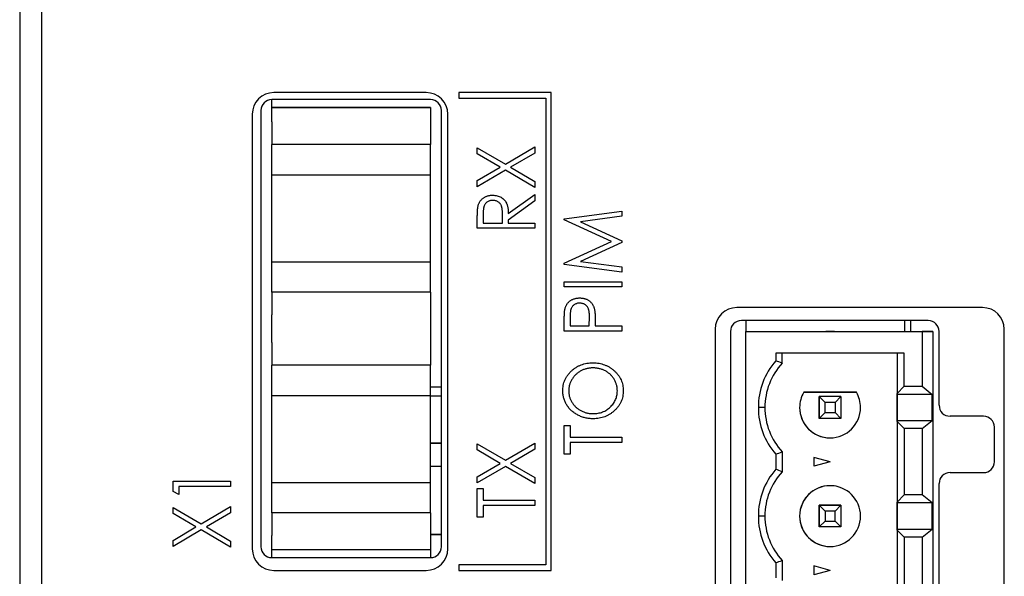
# Model space of a CAD drawing. Header units: millimetres. Extents: x 0 to 420, y 0 to 297.
# Tile 46 of 106: x 79 to 102, y 240 to 253. Entities that reach past the tile are written whole.
import ezdxf

# ---------------------------------------------------------------- set-up
doc = ezdxf.new("R2010")
doc.units = ezdxf.units.MM

msp = doc.modelspace()

# ---------------------------------------------------------------- linework, layer by layer
at = {"color": 7, "linetype": 'Continuous', "lineweight": 25}
for p, q in [((78.967, 259.473), (78.967, 214.773)), ((79.467, 258.873), (79.467, 199.673)), ((84.768, 250.948), (84.768, 251.461)), ((88.418, 251.461), (84.768, 251.461)), ((88.317, 251.623), (84.817, 251.623)), ((91.192, 251.623), (89.067, 251.623)), ((89.067, 251.623), (89.067, 251.498)), ((89.067, 251.498), (91.067, 251.498)), ((91.067, 251.498), (91.067, 240.748)), ((91.192, 240.623), (91.192, 251.623)), ((84.518, 251.211), (84.518, 241.166)), ((88.418, 251.278), (84.768, 251.278)), ((84.768, 251.278), (88.418, 251.278)), ((88.418, 251.278), (88.418, 250.428)), ((88.418, 251.278), (88.418, 251.278)), ((88.668, 241.166), (88.668, 251.211)), ((84.317, 251.123), (84.317, 241.123)), ((88.817, 241.123), (88.817, 251.123)), ((84.768, 250.948), (84.768, 250.428)), ((88.418, 250.428), (84.768, 250.428)), ((84.768, 249.728), (84.768, 250.428)), ((88.418, 249.728), (88.418, 250.428)), ((89.494, 250.215), (89.494, 250.355)), ((89.494, 250.355), (90.141, 249.975)), ((90.141, 249.975), (90.817, 250.372)), ((90.817, 250.372), (90.817, 250.231)), ((90.022, 249.905), (89.494, 250.215)), ((90.817, 250.231), (90.261, 249.905)), ((89.494, 249.596), (90.022, 249.905)), ((90.141, 249.835), (89.494, 249.456)), ((90.817, 249.439), (90.141, 249.835)), ((90.261, 249.905), (90.817, 249.579)), ((84.768, 247.728), (84.768, 249.728)), ((84.768, 249.728), (84.768, 249.728)), ((84.768, 249.728), (88.418, 249.728)), ((88.418, 247.728), (88.418, 249.728)), ((89.494, 249.456), (89.494, 249.596)), ((90.817, 249.579), (90.817, 249.439)), ((90.207, 248.837), (90.817, 249.278)), ((90.817, 249.278), (90.817, 249.128)), ((90.817, 249.128), (90.207, 248.687)), ((89.494, 248.498), (89.494, 248.741)), ((89.63, 248.836), (89.63, 248.616)), ((90.071, 248.616), (90.073, 248.831)), ((91.494, 248.72), (92.817, 248.896)), ((91.494, 248.691), (91.494, 248.72)), ((92.817, 248.776), (91.867, 248.65)), ((92.817, 248.896), (92.817, 248.776)), ((90.817, 248.498), (89.494, 248.498)), ((89.63, 248.616), (90.071, 248.616)), ((90.207, 248.687), (90.207, 248.616)), ((90.207, 248.616), (90.817, 248.616)), ((90.817, 248.616), (90.817, 248.498)), ((92.58, 248.192), (91.494, 248.691)), ((91.867, 248.65), (92.817, 248.214)), ((91.494, 247.693), (92.58, 248.192)), ((92.817, 248.171), (91.867, 247.734)), ((92.817, 248.214), (92.817, 248.171)), ((84.768, 247.728), (84.768, 247.728)), ((84.768, 247.028), (84.768, 247.728)), ((84.768, 247.728), (88.418, 247.728)), ((84.768, 247.728), (88.418, 247.728)), ((88.418, 247.028), (88.418, 247.728)), ((88.418, 247.728), (88.418, 247.728)), ((91.494, 247.664), (91.494, 247.693)), ((92.817, 247.488), (91.494, 247.664)), ((91.867, 247.734), (92.817, 247.608)), ((92.817, 247.608), (92.817, 247.488)), ((91.494, 247.149), (91.494, 247.268)), ((91.494, 247.268), (92.817, 247.268)), ((92.817, 247.149), (91.494, 247.149)), ((92.817, 247.268), (92.817, 247.149)), ((84.768, 247.028), (84.768, 246.508)), ((88.418, 247.028), (84.768, 247.028)), ((88.418, 247.028), (88.418, 246.178)), ((101.117, 246.673), (95.467, 246.673)), ((84.768, 245.868), (84.768, 246.508)), ((91.63, 246.471), (91.63, 246.25)), ((92.071, 246.25), (92.074, 246.461)), ((91.494, 246.132), (91.494, 246.375)), ((91.63, 246.25), (92.071, 246.25)), ((92.207, 246.338), (92.207, 246.25)), ((92.207, 246.25), (92.817, 246.25)), ((92.817, 246.25), (92.817, 246.132)), ((99.868, 246.373), (95.568, 246.373)), ((95.674, 246.373), (95.674, 246.123)), ((99.324, 246.373), (99.324, 246.123)), ((99.324, 246.373), (99.324, 246.123)), ((99.468, 246.123), (99.468, 246.373)), ((88.418, 246.198), (88.418, 245.348)), ((92.817, 246.132), (91.494, 246.132)), ((94.967, 246.173), (94.967, 210.173)), ((95.318, 246.123), (95.318, 210.123)), ((95.674, 246.123), (95.674, 246.123)), ((95.674, 246.123), (99.509, 246.123)), ((95.674, 246.123), (99.724, 246.123)), ((95.674, 210.123), (95.674, 246.123)), ((97.509, 246.123), (97.71, 246.123)), ((97.609, 246.123), (97.509, 246.123)), ((97.71, 246.123), (97.609, 246.123)), ((99.509, 246.123), (99.509, 246.123)), ((99.509, 246.123), (99.974, 246.123)), ((99.974, 246.123), (99.724, 246.123)), ((99.724, 246.123), (99.724, 244.861)), ((99.974, 246.123), (99.974, 246.123)), ((99.974, 246.123), (99.974, 210.123)), ((100.118, 244.423), (100.118, 246.123)), ((101.617, 210.173), (101.617, 246.173)), ((84.768, 245.868), (84.768, 245.348)), ((99.312, 245.623), (96.359, 245.623)), ((96.359, 245.623), (96.359, 245.45)), ((96.509, 245.393), (96.509, 245.623)), ((99.156, 245.623), (99.156, 244.695)), ((99.156, 245.623), (99.156, 210.623)), ((99.312, 244.861), (99.312, 245.623)), ((88.418, 245.348), (84.768, 245.348)), ((84.768, 244.648), (84.768, 245.348)), ((88.418, 244.648), (88.418, 245.348)), ((99.156, 244.695), (99.312, 244.861)), ((99.312, 244.861), (99.724, 244.861)), ((99.724, 244.861), (99.961, 244.676)), ((84.768, 242.648), (84.768, 244.648)), ((84.768, 244.648), (84.768, 244.648)), ((84.768, 244.648), (88.418, 244.648)), ((88.668, 244.845), (88.418, 244.845)), ((88.418, 242.648), (88.418, 244.648)), ((88.668, 244.633), (88.418, 244.633)), ((88.668, 244.633), (88.418, 244.633)), ((97.003, 244.723), (97.003, 244.723)), ((97.003, 244.723), (98.215, 244.723)), ((98.215, 244.723), (97.003, 244.723)), ((97.493, 244.489), (97.359, 244.623)), ((97.859, 244.623), (97.359, 244.623)), ((97.359, 244.623), (97.359, 244.123)), ((97.359, 244.623), (97.359, 244.623)), ((97.859, 244.623), (97.359, 244.623)), ((97.359, 244.123), (97.359, 244.623)), ((97.725, 244.489), (97.859, 244.623)), ((97.859, 244.623), (97.859, 244.123)), ((98.215, 244.723), (98.215, 244.723)), ((99.156, 244.676), (99.156, 244.695)), ((99.961, 244.676), (99.156, 244.676)), ((99.156, 244.071), (99.156, 244.676)), ((99.961, 244.071), (99.961, 244.676)), ((97.725, 244.489), (97.493, 244.489)), ((97.493, 244.257), (97.493, 244.489)), ((97.725, 244.489), (97.725, 244.257)), ((96.109, 244.373), (95.959, 244.373)), ((96.909, 244.373), (96.909, 244.373)), ((97.359, 244.123), (97.493, 244.257)), ((97.493, 244.257), (97.725, 244.257)), ((97.859, 244.123), (97.725, 244.257)), ((101.139, 244.173), (100.368, 244.173)), ((91.494, 243.299), (91.494, 243.961)), ((91.494, 243.961), (91.63, 243.961)), ((91.63, 243.961), (91.63, 243.689)), ((97.859, 244.123), (97.359, 244.123)), ((99.156, 244.051), (99.156, 244.071)), ((99.156, 244.071), (99.961, 244.071)), ((99.312, 243.886), (99.156, 244.051)), ((99.156, 244.051), (99.156, 242.195)), ((99.724, 243.886), (99.961, 244.071)), ((99.724, 243.886), (99.312, 243.886)), ((99.312, 243.886), (99.312, 242.361)), ((99.724, 243.886), (99.724, 242.361)), ((101.389, 243.123), (101.389, 243.923)), ((88.418, 243.551), (88.668, 243.551)), ((88.668, 243.551), (88.418, 243.551)), ((89.494, 243.537), (90.141, 243.157)), ((89.494, 243.396), (89.494, 243.537)), ((90.141, 243.157), (90.817, 243.554)), ((90.817, 243.554), (90.817, 243.413)), ((91.63, 243.689), (92.817, 243.689)), ((92.817, 243.571), (91.63, 243.571)), ((91.63, 243.571), (91.63, 243.299)), ((92.817, 243.689), (92.817, 243.571)), ((97.515, 243.679), (97.515, 243.679)), ((90.022, 243.087), (89.494, 243.396)), ((90.817, 243.413), (90.261, 243.087)), ((91.63, 243.299), (91.494, 243.299)), ((96.359, 243.296), (96.359, 242.95)), ((96.509, 243.353), (96.509, 242.893)), ((89.494, 242.778), (90.022, 243.087)), ((90.261, 243.087), (90.817, 242.761)), ((97.609, 243.123), (97.234, 243.224)), ((97.234, 243.224), (97.234, 243.023)), ((97.609, 243.123), (97.234, 243.023)), ((88.668, 243.016), (88.418, 243.016)), ((90.141, 243.017), (89.494, 242.638)), ((90.817, 242.621), (90.141, 243.017)), ((100.368, 242.873), (101.139, 242.873)), ((82.494, 242.441), (82.494, 242.675)), ((82.494, 242.675), (83.817, 242.675)), ((83.817, 242.675), (83.817, 242.557)), ((84.768, 242.648), (84.768, 242.648)), ((84.768, 241.948), (84.768, 242.648)), ((84.768, 242.648), (88.418, 242.648)), ((84.768, 242.648), (88.418, 242.648)), ((88.418, 242.648), (88.418, 242.648)), ((88.418, 241.948), (88.418, 242.648)), ((89.494, 242.638), (89.494, 242.778)), ((90.817, 242.761), (90.817, 242.621)), ((100.118, 213.623), (100.118, 242.623)), ((82.63, 242.37), (82.494, 242.441)), ((83.817, 242.557), (82.63, 242.557)), ((82.63, 242.557), (82.63, 242.37)), ((89.494, 242.51), (89.63, 242.51)), ((89.494, 241.849), (89.494, 242.51)), ((89.63, 242.51), (89.63, 242.239)), ((97.704, 242.567), (97.704, 242.567)), ((99.156, 242.195), (99.312, 242.361)), ((99.724, 242.361), (99.312, 242.361)), ((99.961, 242.176), (99.724, 242.361)), ((89.63, 242.239), (90.817, 242.239)), ((90.817, 242.239), (90.817, 242.12)), ((99.156, 242.176), (99.156, 242.195)), ((99.961, 242.176), (99.156, 242.176)), ((99.156, 241.571), (99.156, 242.176)), ((99.961, 241.571), (99.961, 242.176)), ((82.494, 242.073), (83.141, 241.694)), ((82.494, 241.933), (82.494, 242.073)), ((83.022, 241.624), (82.494, 241.933)), ((83.141, 241.694), (83.817, 242.09)), ((83.817, 241.95), (83.261, 241.624)), ((83.817, 242.09), (83.817, 241.95)), ((84.768, 241.948), (84.768, 241.428)), ((88.418, 241.948), (84.768, 241.948)), ((88.418, 241.948), (88.418, 241.098)), ((90.817, 242.12), (89.63, 242.12)), ((89.63, 242.12), (89.63, 241.849)), ((97.359, 242.123), (97.493, 241.989)), ((97.859, 242.123), (97.359, 242.123)), ((97.359, 241.623), (97.359, 242.123)), ((97.359, 242.123), (97.359, 242.123)), ((97.359, 242.123), (97.359, 241.623)), ((97.359, 242.123), (97.859, 242.123)), ((97.725, 241.989), (97.493, 241.989)), ((97.493, 241.989), (97.493, 241.757)), ((97.725, 241.989), (97.859, 242.123)), ((97.725, 241.757), (97.725, 241.989)), ((97.859, 242.123), (97.859, 241.623)), ((89.63, 241.849), (89.494, 241.849)), ((96.109, 241.873), (95.959, 241.873)), ((96.909, 241.873), (96.909, 241.873)), ((97.359, 241.623), (97.493, 241.757)), ((97.493, 241.757), (97.725, 241.757)), ((97.859, 241.623), (97.725, 241.757)), ((82.494, 241.314), (83.022, 241.624)), ((83.141, 241.554), (82.494, 241.174)), ((83.817, 241.157), (83.141, 241.554)), ((83.261, 241.624), (83.817, 241.297)), ((88.418, 241.451), (88.668, 241.451)), ((88.668, 241.451), (88.418, 241.451)), ((97.859, 241.623), (97.359, 241.623)), ((99.156, 241.551), (99.156, 241.571)), ((99.156, 241.571), (99.961, 241.571)), ((99.156, 241.551), (99.156, 239.695)), ((99.312, 241.386), (99.156, 241.551)), ((99.724, 241.386), (99.961, 241.571)), ((82.494, 241.174), (82.494, 241.314)), ((83.817, 241.297), (83.817, 241.157)), ((84.768, 240.916), (84.768, 241.428)), ((99.312, 241.386), (99.312, 239.861)), ((99.724, 241.386), (99.312, 241.386)), ((99.724, 241.386), (99.724, 239.861)), ((88.418, 241.098), (84.768, 241.098)), ((88.418, 241.098), (88.418, 240.916)), ((97.515, 241.179), (97.515, 241.179)), ((84.768, 240.916), (88.418, 240.916)), ((96.359, 240.796), (96.359, 240.45)), ((96.509, 240.853), (96.509, 240.393)), ((84.817, 240.623), (88.317, 240.623)), ((89.067, 240.748), (89.067, 240.623)), ((91.067, 240.748), (89.067, 240.748)), ((89.067, 240.623), (91.192, 240.623)), ((97.609, 240.623), (97.234, 240.724)), ((97.234, 240.724), (97.234, 240.523)), ((97.609, 240.623), (97.234, 240.523))]:
    msp.add_line(p, q, dxfattribs=at)
for centre, radius, start, end in [((84.817, 251.123), 0.5, 90, 180), ((84.768, 251.211), 0.25, 90, 180), ((88.317, 251.123), 0.5, 0, 90), ((88.418, 251.211), 0.25, 0, 90), ((95.467, 246.173), 0.5, 90, 180), ((101.117, 246.173), 0.5, 0, 90), ((95.568, 246.123), 0.25, 90, 180), ((99.868, 246.123), 0.25, 0, 90), ((97.609, 244.373), 1.65, 139.2509, 180), ((97.609, 244.373), 1.5, 137.1666, 180), ((97.609, 244.373), 0.7, 150, 180), ((97.609, 244.373), 0.7, 150, 180), ((97.609, 244.373), 0.7, 360, 30), ((100.368, 244.423), 0.25, 180, 270), ((97.609, 244.373), 1.65, 180, 220.7491), ((97.609, 244.373), 1.5, 180, 222.8334), ((97.609, 244.373), 0.7, 180, 360), ((97.609, 244.373), 0.7, 180, 262.2325), ((101.139, 243.923), 0.25, 0, 90), ((101.139, 243.123), 0.25, 270, 0), ((97.609, 241.873), 1.65, 139.2509, 180), ((97.609, 241.873), 1.5, 137.1666, 180), ((100.368, 242.623), 0.25, 90, 180), ((97.609, 241.873), 0.7, 360, 180), ((97.609, 241.873), 0.7, 82.2325, 180), ((97.609, 241.873), 1.65, 180, 220.7491), ((97.609, 241.873), 1.5, 180, 222.8334), ((97.609, 241.873), 0.7, 180, 360), ((97.609, 241.873), 0.7, 180, 262.2325), ((84.817, 241.123), 0.5, 180, 270), ((84.768, 241.166), 0.25, 180, 270), ((88.317, 241.123), 0.5, 270, 0), ((88.418, 241.166), 0.25, 270, 0)]:
    msp.add_arc(centre, radius, start, end, dxfattribs=at)
for points, knots in [([(89.512, 249.016), (89.515, 249.025), (89.52, 249.043), (89.53, 249.068), (89.541, 249.092), (89.555, 249.115), (89.57, 249.136), (89.588, 249.157), (89.607, 249.176), (89.629, 249.193), (89.652, 249.209), (89.676, 249.223), (89.701, 249.235), (89.728, 249.244), (89.756, 249.252), (89.786, 249.257), (89.817, 249.26), (89.838, 249.261), (89.848, 249.261)], [0, 0, 0, 0, 0.06137, 0.121462, 0.18104, 0.239973, 0.299038, 0.358367, 0.41839, 0.479895, 0.542187, 0.603964, 0.666208, 0.729963, 0.794015, 0.860493, 0.929231, 1, 1, 1, 1]), ([(89.848, 249.261), (89.866, 249.26), (89.9, 249.259), (89.95, 249.25), (89.996, 249.235), (90.04, 249.215), (90.078, 249.188), (90.113, 249.157), (90.141, 249.12), (90.161, 249.086), (90.174, 249.056), (90.183, 249.031), (90.19, 249.003), (90.196, 248.974), (90.201, 248.943), (90.204, 248.909), (90.206, 248.874), (90.207, 248.85), (90.207, 248.837)], [0, 0, 0, 0, 0.083486, 0.162691, 0.239132, 0.314448, 0.38834, 0.460674, 0.533749, 0.608619, 0.648221, 0.689953, 0.734556, 0.781631, 0.831631, 0.884691, 0.940504, 1, 1, 1, 1]), ([(89.494, 248.741), (89.494, 248.757), (89.495, 248.788), (89.495, 248.833), (89.497, 248.873), (89.499, 248.91), (89.501, 248.942), (89.504, 248.971), (89.508, 248.995), (89.511, 249.009), (89.512, 249.016)], [0, 0, 0, 0, 0.176242, 0.33814, 0.4848, 0.616193, 0.734395, 0.837422, 0.92561, 1, 1, 1, 1]), ([(89.848, 249.142), (89.837, 249.142), (89.816, 249.141), (89.786, 249.134), (89.756, 249.124), (89.729, 249.109), (89.704, 249.091), (89.683, 249.069), (89.666, 249.046), (89.654, 249.023), (89.647, 249.004), (89.642, 248.986), (89.639, 248.967), (89.636, 248.945), (89.633, 248.921), (89.631, 248.895), (89.63, 248.866), (89.63, 248.846), (89.63, 248.836)], [0, 0, 0, 0, 0.074191, 0.146661, 0.218287, 0.291153, 0.362589, 0.431509, 0.499496, 0.568195, 0.604878, 0.646485, 0.692944, 0.744068, 0.799929, 0.861769, 0.928438, 1, 1, 1, 1]), ([(90.073, 248.831), (90.073, 248.841), (90.073, 248.86), (90.071, 248.889), (90.07, 248.915), (90.067, 248.939), (90.064, 248.961), (90.059, 248.981), (90.054, 248.999), (90.047, 249.02), (90.035, 249.044), (90.017, 249.069), (89.995, 249.091), (89.97, 249.109), (89.942, 249.124), (89.912, 249.134), (89.88, 249.141), (89.859, 249.142), (89.848, 249.142)], [0, 0, 0, 0, 0.068863, 0.132962, 0.192308, 0.247606, 0.298352, 0.345265, 0.387913, 0.426515, 0.4981, 0.568178, 0.6378, 0.709566, 0.781164, 0.8528, 0.924944, 1, 1, 1, 1]), ([(91.514, 246.657), (91.517, 246.666), (91.522, 246.683), (91.532, 246.707), (91.543, 246.731), (91.557, 246.753), (91.572, 246.773), (91.589, 246.793), (91.608, 246.812), (91.629, 246.829), (91.652, 246.845), (91.676, 246.858), (91.701, 246.869), (91.728, 246.878), (91.757, 246.886), (91.786, 246.891), (91.817, 246.894), (91.838, 246.895), (91.849, 246.895)], [0, 0, 0, 0, 0.060059, 0.119271, 0.178021, 0.236192, 0.294233, 0.352655, 0.412618, 0.473707, 0.535492, 0.597493, 0.659761, 0.72359, 0.789634, 0.85688, 0.927111, 1, 1, 1, 1]), ([(91.849, 246.895), (91.86, 246.895), (91.881, 246.894), (91.913, 246.891), (91.942, 246.886), (91.97, 246.879), (91.997, 246.87), (92.023, 246.859), (92.046, 246.845), (92.069, 246.83), (92.09, 246.813), (92.109, 246.794), (92.126, 246.774), (92.141, 246.752), (92.155, 246.729), (92.167, 246.704), (92.177, 246.678), (92.182, 246.659), (92.185, 246.65)], [0, 0, 0, 0, 0.072301, 0.141341, 0.208081, 0.272345, 0.335144, 0.396167, 0.456654, 0.516293, 0.57557, 0.634977, 0.69373, 0.752737, 0.811985, 0.873212, 0.935511, 1, 1, 1, 1]), ([(91.85, 246.776), (91.839, 246.776), (91.818, 246.775), (91.787, 246.768), (91.758, 246.758), (91.73, 246.743), (91.705, 246.725), (91.683, 246.703), (91.666, 246.679), (91.654, 246.657), (91.647, 246.637), (91.642, 246.62), (91.639, 246.6), (91.636, 246.579), (91.633, 246.555), (91.631, 246.529), (91.63, 246.501), (91.63, 246.481), (91.63, 246.471)], [0, 0, 0, 0, 0.074077, 0.14704, 0.219134, 0.292431, 0.364752, 0.434003, 0.502747, 0.571341, 0.608548, 0.650091, 0.695874, 0.74692, 0.802696, 0.863212, 0.929164, 1, 1, 1, 1]), ([(92.074, 246.461), (92.074, 246.472), (92.074, 246.492), (92.072, 246.52), (92.071, 246.547), (92.068, 246.572), (92.065, 246.594), (92.06, 246.614), (92.056, 246.632), (92.048, 246.653), (92.036, 246.677), (92.019, 246.703), (91.997, 246.724), (91.971, 246.743), (91.944, 246.758), (91.914, 246.768), (91.882, 246.775), (91.861, 246.776), (91.85, 246.776)], [0, 0, 0, 0, 0.07024, 0.135145, 0.195923, 0.251478, 0.303099, 0.349724, 0.391952, 0.430316, 0.501462, 0.570413, 0.64003, 0.71087, 0.782309, 0.853705, 0.925405, 1, 1, 1, 1]), ([(91.494, 246.375), (91.494, 246.392), (91.494, 246.424), (91.496, 246.47), (91.497, 246.511), (91.499, 246.549), (91.502, 246.582), (91.505, 246.611), (91.509, 246.636), (91.513, 246.651), (91.514, 246.657)], [0, 0, 0, 0, 0.1765, 0.339033, 0.485754, 0.617639, 0.735674, 0.838185, 0.926155, 1, 1, 1, 1]), ([(92.185, 246.65), (92.187, 246.642), (92.191, 246.626), (92.195, 246.598), (92.199, 246.566), (92.202, 246.529), (92.204, 246.488), (92.206, 246.442), (92.207, 246.391), (92.207, 246.356), (92.207, 246.338)], [0, 0, 0, 0, 0.075267, 0.16517, 0.268123, 0.386045, 0.518071, 0.664413, 0.825039, 1, 1, 1, 1]), ([(91.46, 244.75), (91.461, 244.773), (91.462, 244.817), (91.472, 244.883), (91.487, 244.946), (91.51, 245.006), (91.538, 245.063), (91.573, 245.117), (91.614, 245.168), (91.66, 245.216), (91.712, 245.259), (91.766, 245.298), (91.824, 245.33), (91.885, 245.356), (91.948, 245.377), (92.015, 245.392), (92.084, 245.401), (92.131, 245.402), (92.155, 245.402)], [0, 0, 0, 0, 0.064104, 0.126014, 0.186625, 0.246145, 0.305982, 0.366044, 0.427564, 0.490819, 0.554465, 0.617089, 0.678994, 0.740698, 0.803338, 0.866874, 0.932422, 1, 1, 1, 1]), ([(92.155, 245.402), (92.179, 245.402), (92.226, 245.401), (92.295, 245.392), (92.361, 245.377), (92.424, 245.357), (92.485, 245.33), (92.542, 245.298), (92.598, 245.26), (92.649, 245.216), (92.696, 245.169), (92.738, 245.118), (92.773, 245.065), (92.802, 245.009), (92.824, 244.95), (92.84, 244.889), (92.849, 244.825), (92.851, 244.782), (92.851, 244.76)], [0, 0, 0, 0, 0.067676, 0.133308, 0.197164, 0.260044, 0.322297, 0.384875, 0.448118, 0.512522, 0.576512, 0.638504, 0.698603, 0.757964, 0.817071, 0.876579, 0.937335, 1, 1, 1, 1]), ([(92.155, 245.284), (92.142, 245.283), (92.117, 245.283), (92.079, 245.28), (92.043, 245.274), (92.007, 245.267), (91.972, 245.257), (91.938, 245.245), (91.905, 245.231), (91.873, 245.215), (91.842, 245.197), (91.813, 245.177), (91.786, 245.155), (91.76, 245.132), (91.735, 245.107), (91.712, 245.08), (91.691, 245.051), (91.671, 245.021), (91.654, 244.989), (91.638, 244.957), (91.625, 244.925), (91.615, 244.892), (91.606, 244.858), (91.601, 244.824), (91.597, 244.79), (91.596, 244.767), (91.596, 244.755)], [0, 0, 0, 0, 0.044919, 0.08905, 0.132276, 0.174972, 0.217126, 0.258747, 0.300507, 0.34247, 0.384109, 0.425337, 0.466349, 0.507137, 0.54809, 0.589169, 0.630974, 0.673322, 0.715613, 0.757165, 0.797878, 0.838521, 0.878703, 0.918922, 0.959105, 1, 1, 1, 1]), ([(92.716, 244.755), (92.715, 244.767), (92.715, 244.791), (92.711, 244.826), (92.706, 244.861), (92.697, 244.894), (92.687, 244.928), (92.674, 244.96), (92.659, 244.992), (92.642, 245.023), (92.623, 245.053), (92.602, 245.081), (92.579, 245.108), (92.555, 245.133), (92.528, 245.156), (92.5, 245.177), (92.471, 245.197), (92.44, 245.215), (92.407, 245.231), (92.374, 245.245), (92.34, 245.257), (92.305, 245.267), (92.268, 245.274), (92.231, 245.28), (92.194, 245.283), (92.168, 245.283), (92.155, 245.284)], [0, 0, 0, 0, 0.041667, 0.082893, 0.123569, 0.1639, 0.204296, 0.24503, 0.286014, 0.327306, 0.368809, 0.409593, 0.450083, 0.49066, 0.53132, 0.572232, 0.61356, 0.655576, 0.697656, 0.739826, 0.781875, 0.824464, 0.867301, 0.91067, 0.954941, 1, 1, 1, 1]), ([(92.162, 244.113), (92.146, 244.113), (92.115, 244.114), (92.068, 244.118), (92.023, 244.125), (91.978, 244.134), (91.934, 244.146), (91.891, 244.161), (91.849, 244.178), (91.808, 244.198), (91.768, 244.22), (91.731, 244.245), (91.695, 244.271), (91.662, 244.299), (91.632, 244.329), (91.603, 244.361), (91.576, 244.395), (91.552, 244.431), (91.531, 244.468), (91.512, 244.506), (91.496, 244.545), (91.483, 244.584), (91.473, 244.625), (91.466, 244.666), (91.461, 244.707), (91.461, 244.736), (91.46, 244.75)], [0, 0, 0, 0, 0.044812, 0.089014, 0.132753, 0.176185, 0.219292, 0.262346, 0.305669, 0.349002, 0.392267, 0.434635, 0.47621, 0.517263, 0.558193, 0.599008, 0.639885, 0.680856, 0.721687, 0.761754, 0.801477, 0.840949, 0.880378, 0.919724, 0.959715, 1, 1, 1, 1]), ([(91.596, 244.755), (91.596, 244.744), (91.597, 244.721), (91.601, 244.687), (91.606, 244.654), (91.615, 244.621), (91.625, 244.588), (91.638, 244.556), (91.654, 244.525), (91.671, 244.494), (91.691, 244.464), (91.712, 244.435), (91.735, 244.409), (91.76, 244.384), (91.787, 244.361), (91.815, 244.339), (91.844, 244.319), (91.875, 244.301), (91.908, 244.285), (91.941, 244.271), (91.976, 244.259), (92.011, 244.249), (92.047, 244.241), (92.084, 244.236), (92.122, 244.233), (92.148, 244.232), (92.161, 244.232)], [0, 0, 0, 0, 0.039952, 0.079504, 0.119099, 0.158665, 0.198409, 0.23882, 0.2798, 0.321537, 0.36352, 0.404877, 0.446143, 0.487076, 0.527874, 0.56936, 0.610829, 0.652988, 0.695489, 0.737924, 0.780217, 0.82325, 0.866233, 0.910056, 0.954478, 1, 1, 1, 1]), ([(92.161, 244.232), (92.18, 244.232), (92.218, 244.233), (92.273, 244.241), (92.326, 244.252), (92.376, 244.27), (92.425, 244.291), (92.471, 244.318), (92.515, 244.349), (92.555, 244.385), (92.593, 244.424), (92.626, 244.465), (92.653, 244.509), (92.676, 244.554), (92.694, 244.602), (92.706, 244.651), (92.714, 244.702), (92.715, 244.737), (92.716, 244.755)], [0, 0, 0, 0, 0.067527, 0.132732, 0.196155, 0.259075, 0.321014, 0.38343, 0.446356, 0.511, 0.575065, 0.637117, 0.697775, 0.757283, 0.816581, 0.876505, 0.937466, 1, 1, 1, 1]), ([(92.851, 244.76), (92.851, 244.738), (92.849, 244.694), (92.84, 244.629), (92.824, 244.568), (92.802, 244.508), (92.773, 244.452), (92.738, 244.398), (92.697, 244.348), (92.65, 244.3), (92.599, 244.256), (92.544, 244.218), (92.487, 244.185), (92.427, 244.159), (92.364, 244.138), (92.299, 244.124), (92.231, 244.115), (92.185, 244.114), (92.162, 244.113)], [0, 0, 0, 0, 0.063528, 0.124888, 0.185168, 0.244849, 0.304423, 0.365049, 0.426989, 0.491094, 0.555579, 0.618519, 0.680987, 0.742886, 0.805236, 0.868465, 0.933213, 1, 1, 1, 1])]:
    msp.add_open_spline(points, degree=3, knots=knots, dxfattribs=at)
for points in [[(96.509, 245.393), (96.459, 245.412), (96.409, 245.431), (96.359, 245.45)], [(96.359, 243.296), (96.409, 243.315), (96.459, 243.334), (96.509, 243.353)], [(96.509, 242.893), (96.459, 242.912), (96.409, 242.931), (96.359, 242.95)], [(96.359, 240.796), (96.409, 240.815), (96.459, 240.834), (96.509, 240.853)]]:
    msp.add_open_spline(points, degree=3, dxfattribs=at)

doc.saveas('drawing.dxf')
